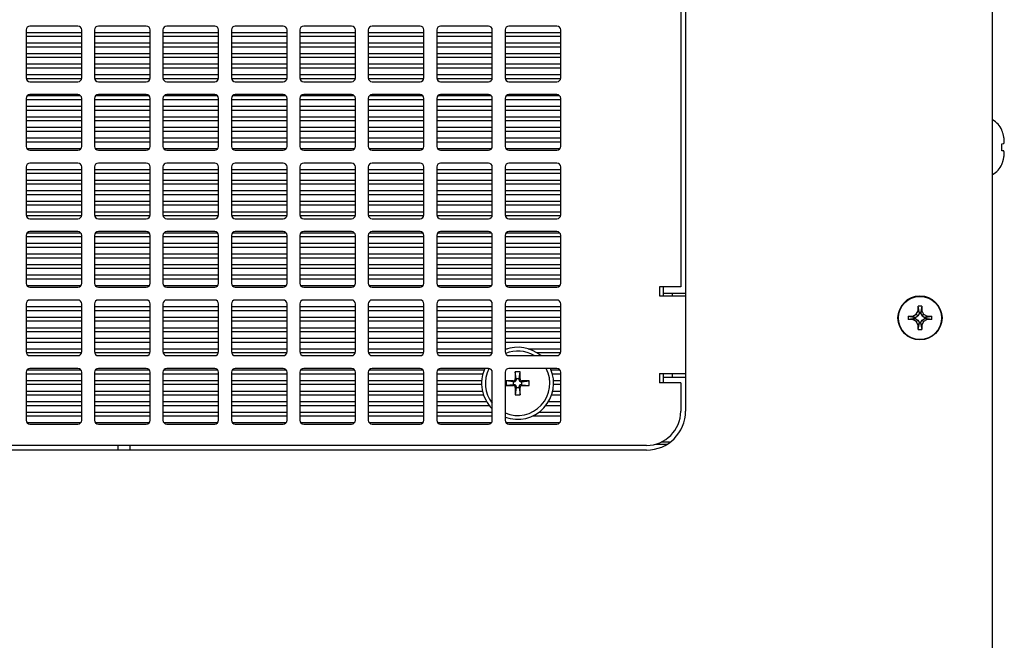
# Model space of a CAD drawing. Header units: inches. Extents: x 0 to 34, y 0 to 22.
# Tile 24 of 116: x 16.4 to 19, y 3.4 to 5. Entities that reach past the tile are written whole.
import ezdxf

# ---------------------------------------------------------------- set-up
doc = ezdxf.new("R2010")
doc.units = ezdxf.units.IN
doc.header["$LTSCALE"] = 1.87
doc.header["$MEASUREMENT"] = 0
doc.layers.get('0').update_dxf_attribs({"linetype": 'CONTINUOUS'})

msp = doc.modelspace()

# ---------------------------------------------------------------- linework, layer by layer
at = {"color": 3, "linetype": 'CONTINUOUS'}
for p, q in [((18.9875, 1.7406), (18.9875, 6.7206)), ((18.1865, 6.2366), (18.1865, 3.9876)), ((18.1279, 4.3118), (18.1279, 4.2878)), ((18.1279, 4.2951), (18.1865, 4.2951)), ((18.1279, 4.0858), (18.1279, 4.0618)), ((18.1279, 4.0763), (18.1865, 4.0763)), ((18.1446, 3.9065), (18.1235, 3.9065)), ((18.1279, 3.9096), (18.1279, 3.9065)), ((18.085, 3.8861), (15.568, 3.8861)), ((16.7069, 3.8861), (16.7069, 3.8983)), ((18.1083, 3.9015), (18.1381, 3.9015))]:
    msp.add_line(p, q, dxfattribs=at)
at = {"color": 7, "linetype": 'CONTINUOUS'}
for p, q in [((18.174, 5.9118), (18.174, 4.3118)), ((16.6015, 4.9913), (16.4765, 4.9913)), ((16.78, 4.9913), (16.655, 4.9913)), ((16.9585, 4.9913), (16.8335, 4.9913)), ((17.137, 4.9913), (17.012, 4.9913)), ((17.3155, 4.9913), (17.1905, 4.9913)), ((17.494, 4.9913), (17.369, 4.9913)), ((17.6725, 4.9913), (17.5475, 4.9913)), ((17.851, 4.9913), (17.726, 4.9913)), ((16.4665, 4.9813), (16.4665, 4.8563)), ((16.4665, 4.9751), (16.6115, 4.9751)), ((16.4665, 4.9651), (16.6115, 4.9651)), ((16.6115, 4.8563), (16.6115, 4.9813)), ((16.645, 4.9813), (16.645, 4.8563)), ((16.645, 4.9751), (16.79, 4.9751)), ((16.645, 4.9651), (16.79, 4.9651)), ((16.79, 4.8563), (16.79, 4.9813)), ((16.8235, 4.9813), (16.8235, 4.8563)), ((16.8235, 4.9751), (16.9685, 4.9751)), ((16.8235, 4.9651), (16.9685, 4.9651)), ((16.9685, 4.8563), (16.9685, 4.9813)), ((17.002, 4.9813), (17.002, 4.8563)), ((17.002, 4.9751), (17.147, 4.9751)), ((17.002, 4.9651), (17.147, 4.9651)), ((17.147, 4.8563), (17.147, 4.9813)), ((17.1805, 4.9813), (17.1805, 4.8563)), ((17.1805, 4.9751), (17.3255, 4.9751)), ((17.1805, 4.9651), (17.3255, 4.9651)), ((17.3255, 4.8563), (17.3255, 4.9813)), ((17.359, 4.9813), (17.359, 4.8563)), ((17.359, 4.9751), (17.504, 4.9751)), ((17.359, 4.9651), (17.504, 4.9651)), ((17.504, 4.8563), (17.504, 4.9813)), ((17.5375, 4.9813), (17.5375, 4.8563)), ((17.5375, 4.9751), (17.6825, 4.9751)), ((17.5375, 4.9651), (17.6825, 4.9651)), ((17.6825, 4.8563), (17.6825, 4.9813)), ((17.716, 4.9813), (17.716, 4.8563)), ((17.716, 4.9751), (17.861, 4.9751)), ((17.716, 4.9651), (17.861, 4.9651)), ((17.861, 4.8563), (17.861, 4.9813)), ((16.4665, 4.9476), (16.6115, 4.9476)), ((16.4665, 4.9376), (16.6115, 4.9376)), ((16.645, 4.9476), (16.79, 4.9476)), ((16.645, 4.9376), (16.79, 4.9376)), ((16.8235, 4.9476), (16.9685, 4.9476)), ((16.8235, 4.9376), (16.9685, 4.9376)), ((17.002, 4.9476), (17.147, 4.9476)), ((17.002, 4.9376), (17.147, 4.9376)), ((17.1805, 4.9476), (17.3255, 4.9476)), ((17.1805, 4.9376), (17.3255, 4.9376)), ((17.359, 4.9476), (17.504, 4.9476)), ((17.359, 4.9376), (17.504, 4.9376)), ((17.5375, 4.9476), (17.6825, 4.9476)), ((17.5375, 4.9376), (17.6825, 4.9376)), ((17.716, 4.9476), (17.861, 4.9476)), ((17.716, 4.9376), (17.861, 4.9376)), ((16.4665, 4.9201), (16.6115, 4.9201)), ((16.4665, 4.9101), (16.6115, 4.9101)), ((16.645, 4.9201), (16.79, 4.9201)), ((16.645, 4.9101), (16.79, 4.9101)), ((16.8235, 4.9201), (16.9685, 4.9201)), ((16.8235, 4.9101), (16.9685, 4.9101)), ((17.002, 4.9201), (17.147, 4.9201)), ((17.002, 4.9101), (17.147, 4.9101)), ((17.1805, 4.9201), (17.3255, 4.9201)), ((17.1805, 4.9101), (17.3255, 4.9101)), ((17.359, 4.9201), (17.504, 4.9201)), ((17.359, 4.9101), (17.504, 4.9101)), ((17.5375, 4.9201), (17.6825, 4.9201)), ((17.5375, 4.9101), (17.6825, 4.9101)), ((17.716, 4.9201), (17.861, 4.9201)), ((17.716, 4.9101), (17.861, 4.9101)), ((16.4665, 4.8926), (16.6115, 4.8926)), ((16.4665, 4.8826), (16.6115, 4.8826)), ((16.645, 4.8926), (16.79, 4.8926)), ((16.645, 4.8826), (16.79, 4.8826)), ((16.8235, 4.8926), (16.9685, 4.8926)), ((16.8235, 4.8826), (16.9685, 4.8826)), ((17.002, 4.8926), (17.147, 4.8926)), ((17.002, 4.8826), (17.147, 4.8826)), ((17.1805, 4.8926), (17.3255, 4.8926)), ((17.1805, 4.8826), (17.3255, 4.8826)), ((17.359, 4.8926), (17.504, 4.8926)), ((17.359, 4.8826), (17.504, 4.8826)), ((17.5375, 4.8926), (17.6825, 4.8926)), ((17.5375, 4.8826), (17.6825, 4.8826)), ((17.716, 4.8926), (17.861, 4.8926)), ((17.716, 4.8826), (17.861, 4.8826)), ((16.4665, 4.8651), (16.6115, 4.8651)), ((16.4665, 4.8551), (16.6115, 4.8551)), ((16.645, 4.8651), (16.79, 4.8651)), ((16.645, 4.8551), (16.79, 4.8551)), ((16.8235, 4.8651), (16.9685, 4.8651)), ((16.8235, 4.8551), (16.9685, 4.8551)), ((17.002, 4.8651), (17.147, 4.8651)), ((17.002, 4.8551), (17.147, 4.8551)), ((17.1805, 4.8651), (17.3255, 4.8651)), ((17.1805, 4.8551), (17.3255, 4.8551)), ((17.359, 4.8651), (17.504, 4.8651)), ((17.359, 4.8551), (17.504, 4.8551)), ((17.5375, 4.8651), (17.6825, 4.8651)), ((17.5375, 4.8551), (17.6825, 4.8551)), ((17.716, 4.8651), (17.861, 4.8651)), ((17.716, 4.8551), (17.861, 4.8551)), ((16.4765, 4.8463), (16.6015, 4.8463)), ((16.655, 4.8463), (16.78, 4.8463)), ((16.8335, 4.8463), (16.9585, 4.8463)), ((17.012, 4.8463), (17.137, 4.8463)), ((17.1905, 4.8463), (17.3155, 4.8463)), ((17.369, 4.8463), (17.494, 4.8463)), ((17.5475, 4.8463), (17.6725, 4.8463)), ((17.726, 4.8463), (17.851, 4.8463)), ((16.4665, 4.8028), (16.4665, 4.6778)), ((16.4697, 4.8101), (16.6083, 4.8101)), ((16.6015, 4.8128), (16.4765, 4.8128)), ((16.6115, 4.6778), (16.6115, 4.8028)), ((16.645, 4.8028), (16.645, 4.6778)), ((16.6482, 4.8101), (16.7868, 4.8101)), ((16.78, 4.8128), (16.655, 4.8128)), ((16.79, 4.6778), (16.79, 4.8028)), ((16.8235, 4.8028), (16.8235, 4.6778)), ((16.8267, 4.8101), (16.9653, 4.8101)), ((16.9585, 4.8128), (16.8335, 4.8128)), ((16.9685, 4.6778), (16.9685, 4.8028)), ((17.002, 4.8028), (17.002, 4.6778)), ((17.0052, 4.8101), (17.1438, 4.8101)), ((17.137, 4.8128), (17.012, 4.8128)), ((17.147, 4.6778), (17.147, 4.8028)), ((17.1805, 4.8028), (17.1805, 4.6778)), ((17.1837, 4.8101), (17.3223, 4.8101)), ((17.3155, 4.8128), (17.1905, 4.8128)), ((17.3255, 4.6778), (17.3255, 4.8028)), ((17.359, 4.8028), (17.359, 4.6778)), ((17.3622, 4.8101), (17.5008, 4.8101)), ((17.494, 4.8128), (17.369, 4.8128)), ((17.504, 4.6778), (17.504, 4.8028)), ((17.5375, 4.8028), (17.5375, 4.6778)), ((17.5407, 4.8101), (17.6793, 4.8101)), ((17.6725, 4.8128), (17.5475, 4.8128)), ((17.6825, 4.6778), (17.6825, 4.8028)), ((17.716, 4.8028), (17.716, 4.6778)), ((17.7192, 4.8101), (17.8578, 4.8101)), ((17.851, 4.8128), (17.726, 4.8128)), ((17.861, 4.6778), (17.861, 4.8028)), ((16.4665, 4.8001), (16.6115, 4.8001)), ((16.4665, 4.7826), (16.6115, 4.7826)), ((16.645, 4.8001), (16.79, 4.8001)), ((16.645, 4.7826), (16.79, 4.7826)), ((16.8235, 4.8001), (16.9685, 4.8001)), ((16.8235, 4.7826), (16.9685, 4.7826)), ((17.002, 4.8001), (17.147, 4.8001)), ((17.002, 4.7826), (17.147, 4.7826)), ((17.1805, 4.8001), (17.3255, 4.8001)), ((17.1805, 4.7826), (17.3255, 4.7826)), ((17.359, 4.8001), (17.504, 4.8001)), ((17.359, 4.7826), (17.504, 4.7826)), ((17.5375, 4.8001), (17.6825, 4.8001)), ((17.5375, 4.7826), (17.6825, 4.7826)), ((17.716, 4.8001), (17.861, 4.8001)), ((17.716, 4.7826), (17.861, 4.7826)), ((16.4665, 4.7726), (16.6115, 4.7726)), ((16.4665, 4.7551), (16.6115, 4.7551)), ((16.645, 4.7726), (16.79, 4.7726)), ((16.645, 4.7551), (16.79, 4.7551)), ((16.8235, 4.7726), (16.9685, 4.7726)), ((16.8235, 4.7551), (16.9685, 4.7551)), ((17.002, 4.7726), (17.147, 4.7726)), ((17.002, 4.7551), (17.147, 4.7551)), ((17.1805, 4.7726), (17.3255, 4.7726)), ((17.1805, 4.7551), (17.3255, 4.7551)), ((17.359, 4.7726), (17.504, 4.7726)), ((17.359, 4.7551), (17.504, 4.7551)), ((17.5375, 4.7726), (17.6825, 4.7726)), ((17.5375, 4.7551), (17.6825, 4.7551)), ((17.716, 4.7726), (17.861, 4.7726)), ((17.716, 4.7551), (17.861, 4.7551)), ((16.4665, 4.7451), (16.6115, 4.7451)), ((16.4665, 4.7276), (16.6115, 4.7276)), ((16.645, 4.7451), (16.79, 4.7451)), ((16.645, 4.7276), (16.79, 4.7276)), ((16.8235, 4.7451), (16.9685, 4.7451)), ((16.8235, 4.7276), (16.9685, 4.7276)), ((17.002, 4.7451), (17.147, 4.7451)), ((17.002, 4.7276), (17.147, 4.7276)), ((17.1805, 4.7451), (17.3255, 4.7451)), ((17.1805, 4.7276), (17.3255, 4.7276)), ((17.359, 4.7451), (17.504, 4.7451)), ((17.359, 4.7276), (17.504, 4.7276)), ((17.5375, 4.7451), (17.6825, 4.7451)), ((17.5375, 4.7276), (17.6825, 4.7276)), ((17.716, 4.7451), (17.861, 4.7451)), ((17.716, 4.7276), (17.861, 4.7276)), ((16.4665, 4.7176), (16.6115, 4.7176)), ((16.4665, 4.7001), (16.6115, 4.7001)), ((16.645, 4.7176), (16.79, 4.7176)), ((16.645, 4.7001), (16.79, 4.7001)), ((16.8235, 4.7176), (16.9685, 4.7176)), ((16.8235, 4.7001), (16.9685, 4.7001)), ((17.002, 4.7176), (17.147, 4.7176)), ((17.002, 4.7001), (17.147, 4.7001)), ((17.1805, 4.7176), (17.3255, 4.7176)), ((17.1805, 4.7001), (17.3255, 4.7001)), ((17.359, 4.7176), (17.504, 4.7176)), ((17.359, 4.7001), (17.504, 4.7001)), ((17.5375, 4.7176), (17.6825, 4.7176)), ((17.5375, 4.7001), (17.6825, 4.7001)), ((17.716, 4.7176), (17.861, 4.7176)), ((17.716, 4.7001), (17.861, 4.7001)), ((19.0115, 4.7195), (19.0115, 4.7205)), ((16.4665, 4.6901), (16.6115, 4.6901)), ((16.645, 4.6901), (16.79, 4.6901)), ((16.8235, 4.6901), (16.9685, 4.6901)), ((17.002, 4.6901), (17.147, 4.6901)), ((17.1805, 4.6901), (17.3255, 4.6901)), ((17.359, 4.6901), (17.504, 4.6901)), ((17.5375, 4.6901), (17.6825, 4.6901)), ((17.716, 4.6901), (17.861, 4.6901)), ((19.0115, 4.6847), (19.0169, 4.6853)), ((19.0115, 4.6665), (19.0115, 4.6847)), ((16.4682, 4.6726), (16.6098, 4.6726)), ((16.4765, 4.6678), (16.6015, 4.6678)), ((16.6467, 4.6726), (16.7883, 4.6726)), ((16.655, 4.6678), (16.78, 4.6678)), ((16.8252, 4.6726), (16.9668, 4.6726)), ((16.8335, 4.6678), (16.9585, 4.6678)), ((17.0037, 4.6726), (17.1453, 4.6726)), ((17.012, 4.6678), (17.137, 4.6678)), ((17.1822, 4.6726), (17.3238, 4.6726)), ((17.1905, 4.6678), (17.3155, 4.6678)), ((17.3607, 4.6726), (17.5023, 4.6726)), ((17.369, 4.6678), (17.494, 4.6678)), ((17.5392, 4.6726), (17.6808, 4.6726)), ((17.5475, 4.6678), (17.6725, 4.6678)), ((17.7177, 4.6726), (17.8593, 4.6726)), ((17.726, 4.6678), (17.851, 4.6678)), ((19.0169, 4.6659), (19.0115, 4.6665)), ((16.4665, 4.6243), (16.4665, 4.4993)), ((16.6015, 4.6343), (16.4765, 4.6343)), ((16.6115, 4.4993), (16.6115, 4.6243)), ((16.645, 4.6243), (16.645, 4.4993)), ((16.78, 4.6343), (16.655, 4.6343)), ((16.79, 4.4993), (16.79, 4.6243)), ((16.8235, 4.6243), (16.8235, 4.4993)), ((16.9585, 4.6343), (16.8335, 4.6343)), ((16.9685, 4.4993), (16.9685, 4.6243)), ((17.002, 4.6243), (17.002, 4.4993)), ((17.137, 4.6343), (17.012, 4.6343)), ((17.147, 4.4993), (17.147, 4.6243)), ((17.1805, 4.6243), (17.1805, 4.4993)), ((17.3155, 4.6343), (17.1905, 4.6343)), ((17.3255, 4.4993), (17.3255, 4.6243)), ((17.359, 4.6243), (17.359, 4.4993)), ((17.494, 4.6343), (17.369, 4.6343)), ((17.504, 4.4993), (17.504, 4.6243)), ((17.5375, 4.6243), (17.5375, 4.4993)), ((17.6725, 4.6343), (17.5475, 4.6343)), ((17.6825, 4.4993), (17.6825, 4.6243)), ((17.716, 4.6243), (17.716, 4.4993)), ((17.851, 4.6343), (17.726, 4.6343)), ((17.861, 4.4993), (17.861, 4.6243)), ((19.0115, 4.6307), (19.0115, 4.6316)), ((16.4665, 4.6176), (16.6115, 4.6176)), ((16.4665, 4.6076), (16.6115, 4.6076)), ((16.645, 4.6176), (16.79, 4.6176)), ((16.645, 4.6076), (16.79, 4.6076)), ((16.8235, 4.6176), (16.9685, 4.6176)), ((16.8235, 4.6076), (16.9685, 4.6076)), ((17.002, 4.6176), (17.147, 4.6176)), ((17.002, 4.6076), (17.147, 4.6076)), ((17.1805, 4.6176), (17.3255, 4.6176)), ((17.1805, 4.6076), (17.3255, 4.6076)), ((17.359, 4.6176), (17.504, 4.6176)), ((17.359, 4.6076), (17.504, 4.6076)), ((17.5375, 4.6176), (17.6825, 4.6176)), ((17.5375, 4.6076), (17.6825, 4.6076)), ((17.716, 4.6176), (17.861, 4.6176)), ((17.716, 4.6076), (17.861, 4.6076)), ((16.4665, 4.5901), (16.6115, 4.5901)), ((16.4665, 4.5801), (16.6115, 4.5801)), ((16.645, 4.5901), (16.79, 4.5901)), ((16.645, 4.5801), (16.79, 4.5801)), ((16.8235, 4.5901), (16.9685, 4.5901)), ((16.8235, 4.5801), (16.9685, 4.5801)), ((17.002, 4.5901), (17.147, 4.5901)), ((17.002, 4.5801), (17.147, 4.5801)), ((17.1805, 4.5901), (17.3255, 4.5901)), ((17.1805, 4.5801), (17.3255, 4.5801)), ((17.359, 4.5901), (17.504, 4.5901)), ((17.359, 4.5801), (17.504, 4.5801)), ((17.5375, 4.5901), (17.6825, 4.5901)), ((17.5375, 4.5801), (17.6825, 4.5801)), ((17.716, 4.5901), (17.861, 4.5901)), ((17.716, 4.5801), (17.861, 4.5801)), ((16.4665, 4.5626), (16.6115, 4.5626)), ((16.4665, 4.5526), (16.6115, 4.5526)), ((16.645, 4.5626), (16.79, 4.5626)), ((16.645, 4.5526), (16.79, 4.5526)), ((16.8235, 4.5626), (16.9685, 4.5626)), ((16.8235, 4.5526), (16.9685, 4.5526)), ((17.002, 4.5626), (17.147, 4.5626)), ((17.002, 4.5526), (17.147, 4.5526)), ((17.1805, 4.5626), (17.3255, 4.5626)), ((17.1805, 4.5526), (17.3255, 4.5526)), ((17.359, 4.5626), (17.504, 4.5626)), ((17.359, 4.5526), (17.504, 4.5526)), ((17.5375, 4.5626), (17.6825, 4.5626)), ((17.5375, 4.5526), (17.6825, 4.5526)), ((17.716, 4.5626), (17.861, 4.5626)), ((17.716, 4.5526), (17.861, 4.5526)), ((16.4665, 4.5351), (16.6115, 4.5351)), ((16.4665, 4.5251), (16.6115, 4.5251)), ((16.645, 4.5351), (16.79, 4.5351)), ((16.645, 4.5251), (16.79, 4.5251)), ((16.8235, 4.5351), (16.9685, 4.5351)), ((16.8235, 4.5251), (16.9685, 4.5251)), ((17.002, 4.5351), (17.147, 4.5351)), ((17.002, 4.5251), (17.147, 4.5251)), ((17.1805, 4.5351), (17.3255, 4.5351)), ((17.1805, 4.5251), (17.3255, 4.5251)), ((17.359, 4.5351), (17.504, 4.5351)), ((17.359, 4.5251), (17.504, 4.5251)), ((17.5375, 4.5351), (17.6825, 4.5351)), ((17.5375, 4.5251), (17.6825, 4.5251)), ((17.716, 4.5351), (17.861, 4.5351)), ((17.716, 4.5251), (17.861, 4.5251)), ((16.4665, 4.5076), (16.6115, 4.5076)), ((16.4665, 4.4976), (16.6115, 4.4976)), ((16.645, 4.5076), (16.79, 4.5076)), ((16.645, 4.4976), (16.79, 4.4976)), ((16.8235, 4.5076), (16.9685, 4.5076)), ((16.8235, 4.4976), (16.9685, 4.4976)), ((17.002, 4.5076), (17.147, 4.5076)), ((17.002, 4.4976), (17.147, 4.4976)), ((17.1805, 4.5076), (17.3255, 4.5076)), ((17.1805, 4.4976), (17.3255, 4.4976)), ((17.359, 4.5076), (17.504, 4.5076)), ((17.359, 4.4976), (17.504, 4.4976)), ((17.5375, 4.5076), (17.6825, 4.5076)), ((17.5375, 4.4976), (17.6825, 4.4976)), ((17.716, 4.5076), (17.861, 4.5076)), ((17.716, 4.4976), (17.861, 4.4976)), ((16.4765, 4.4893), (16.6015, 4.4893)), ((16.655, 4.4893), (16.78, 4.4893)), ((16.8335, 4.4893), (16.9585, 4.4893)), ((17.012, 4.4893), (17.137, 4.4893)), ((17.1905, 4.4893), (17.3155, 4.4893)), ((17.369, 4.4893), (17.494, 4.4893)), ((17.5475, 4.4893), (17.6725, 4.4893)), ((17.726, 4.4893), (17.851, 4.4893)), ((16.4665, 4.4458), (16.4665, 4.3208)), ((16.4692, 4.4526), (16.6088, 4.4526)), ((16.6015, 4.4558), (16.4765, 4.4558)), ((16.6115, 4.3208), (16.6115, 4.4458)), ((16.645, 4.4458), (16.645, 4.3208)), ((16.6477, 4.4526), (16.7873, 4.4526)), ((16.78, 4.4558), (16.655, 4.4558)), ((16.79, 4.3208), (16.79, 4.4458)), ((16.8235, 4.4458), (16.8235, 4.3208)), ((16.8262, 4.4526), (16.9658, 4.4526)), ((16.9585, 4.4558), (16.8335, 4.4558)), ((16.9685, 4.3208), (16.9685, 4.4458)), ((17.002, 4.4458), (17.002, 4.3208)), ((17.0047, 4.4526), (17.1443, 4.4526)), ((17.137, 4.4558), (17.012, 4.4558)), ((17.147, 4.3208), (17.147, 4.4458)), ((17.1805, 4.4458), (17.1805, 4.3208)), ((17.1832, 4.4526), (17.3228, 4.4526)), ((17.3155, 4.4558), (17.1905, 4.4558)), ((17.3255, 4.3208), (17.3255, 4.4458)), ((17.359, 4.4458), (17.359, 4.3208)), ((17.3617, 4.4526), (17.5013, 4.4526)), ((17.494, 4.4558), (17.369, 4.4558)), ((17.504, 4.3208), (17.504, 4.4458)), ((17.5375, 4.4458), (17.5375, 4.3208)), ((17.5402, 4.4526), (17.6798, 4.4526)), ((17.6725, 4.4558), (17.5475, 4.4558)), ((17.6825, 4.3208), (17.6825, 4.4458)), ((17.716, 4.4458), (17.716, 4.3208)), ((17.7187, 4.4526), (17.8583, 4.4526)), ((17.851, 4.4558), (17.726, 4.4558)), ((17.861, 4.3208), (17.861, 4.4458)), ((16.4665, 4.4426), (16.6115, 4.4426)), ((16.4665, 4.4251), (16.6115, 4.4251)), ((16.645, 4.4426), (16.79, 4.4426)), ((16.645, 4.4251), (16.79, 4.4251)), ((16.8235, 4.4426), (16.9685, 4.4426)), ((16.8235, 4.4251), (16.9685, 4.4251)), ((17.002, 4.4426), (17.147, 4.4426)), ((17.002, 4.4251), (17.147, 4.4251)), ((17.1805, 4.4426), (17.3255, 4.4426)), ((17.1805, 4.4251), (17.3255, 4.4251)), ((17.359, 4.4426), (17.504, 4.4426)), ((17.359, 4.4251), (17.504, 4.4251)), ((17.5375, 4.4426), (17.6825, 4.4426)), ((17.5375, 4.4251), (17.6825, 4.4251)), ((17.716, 4.4426), (17.861, 4.4426)), ((17.716, 4.4251), (17.861, 4.4251)), ((16.4665, 4.4151), (16.6115, 4.4151)), ((16.4665, 4.3976), (16.6115, 4.3976)), ((16.645, 4.4151), (16.79, 4.4151)), ((16.645, 4.3976), (16.79, 4.3976)), ((16.8235, 4.4151), (16.9685, 4.4151)), ((16.8235, 4.3976), (16.9685, 4.3976)), ((17.002, 4.4151), (17.147, 4.4151)), ((17.002, 4.3976), (17.147, 4.3976)), ((17.1805, 4.4151), (17.3255, 4.4151)), ((17.1805, 4.3976), (17.3255, 4.3976)), ((17.359, 4.4151), (17.504, 4.4151)), ((17.359, 4.3976), (17.504, 4.3976)), ((17.5375, 4.4151), (17.6825, 4.4151)), ((17.5375, 4.3976), (17.6825, 4.3976)), ((17.716, 4.4151), (17.861, 4.4151)), ((17.716, 4.3976), (17.861, 4.3976)), ((16.4665, 4.3876), (16.6115, 4.3876)), ((16.4665, 4.3701), (16.6115, 4.3701)), ((16.645, 4.3876), (16.79, 4.3876)), ((16.645, 4.3701), (16.79, 4.3701)), ((16.8235, 4.3876), (16.9685, 4.3876)), ((16.8235, 4.3701), (16.9685, 4.3701)), ((17.002, 4.3876), (17.147, 4.3876)), ((17.002, 4.3701), (17.147, 4.3701)), ((17.1805, 4.3876), (17.3255, 4.3876)), ((17.1805, 4.3701), (17.3255, 4.3701)), ((17.359, 4.3876), (17.504, 4.3876)), ((17.359, 4.3701), (17.504, 4.3701)), ((17.5375, 4.3876), (17.6825, 4.3876)), ((17.5375, 4.3701), (17.6825, 4.3701)), ((17.716, 4.3876), (17.861, 4.3876)), ((17.716, 4.3701), (17.861, 4.3701)), ((16.4665, 4.3601), (16.6115, 4.3601)), ((16.4665, 4.3426), (16.6115, 4.3426)), ((16.645, 4.3601), (16.79, 4.3601)), ((16.645, 4.3426), (16.79, 4.3426)), ((16.8235, 4.3601), (16.9685, 4.3601)), ((16.8235, 4.3426), (16.9685, 4.3426)), ((17.002, 4.3601), (17.147, 4.3601)), ((17.002, 4.3426), (17.147, 4.3426)), ((17.1805, 4.3601), (17.3255, 4.3601)), ((17.1805, 4.3426), (17.3255, 4.3426)), ((17.359, 4.3601), (17.504, 4.3601)), ((17.359, 4.3426), (17.504, 4.3426)), ((17.5375, 4.3601), (17.6825, 4.3601)), ((17.5375, 4.3426), (17.6825, 4.3426)), ((17.716, 4.3601), (17.861, 4.3601)), ((17.716, 4.3426), (17.861, 4.3426)), ((16.4665, 4.3326), (16.6115, 4.3326)), ((16.4686, 4.3151), (16.6095, 4.3151)), ((16.645, 4.3326), (16.79, 4.3326)), ((16.6471, 4.3151), (16.788, 4.3151)), ((16.8235, 4.3326), (16.9685, 4.3326)), ((16.8256, 4.3151), (16.9665, 4.3151)), ((17.002, 4.3326), (17.147, 4.3326)), ((17.0041, 4.3151), (17.145, 4.3151)), ((17.1805, 4.3326), (17.3255, 4.3326)), ((17.1826, 4.3151), (17.3235, 4.3151)), ((17.359, 4.3326), (17.504, 4.3326)), ((17.3611, 4.3151), (17.502, 4.3151)), ((17.5375, 4.3326), (17.6825, 4.3326)), ((17.5396, 4.3151), (17.6805, 4.3151)), ((17.716, 4.3326), (17.861, 4.3326)), ((17.7181, 4.3151), (17.859, 4.3151)), ((16.4765, 4.3108), (16.6015, 4.3108)), ((16.655, 4.3108), (16.78, 4.3108)), ((16.8335, 4.3108), (16.9585, 4.3108)), ((17.012, 4.3108), (17.137, 4.3108)), ((17.1905, 4.3108), (17.3155, 4.3108)), ((17.369, 4.3108), (17.494, 4.3108)), ((17.5475, 4.3108), (17.6725, 4.3108)), ((17.726, 4.3108), (17.851, 4.3108)), ((18.174, 4.3118), (18.119, 4.3118)), ((18.119, 4.3118), (18.119, 4.2878)), ((18.1519, 4.2951), (18.1519, 4.2878)), ((16.4665, 4.2673), (16.4665, 4.1423)), ((16.6015, 4.2773), (16.4765, 4.2773)), ((16.6115, 4.1423), (16.6115, 4.2673)), ((16.645, 4.2673), (16.645, 4.1423)), ((16.78, 4.2773), (16.655, 4.2773)), ((16.79, 4.1423), (16.79, 4.2673)), ((16.8235, 4.2673), (16.8235, 4.1423)), ((16.9585, 4.2773), (16.8335, 4.2773)), ((16.9685, 4.1423), (16.9685, 4.2673)), ((17.002, 4.2673), (17.002, 4.1423)), ((17.137, 4.2773), (17.012, 4.2773)), ((17.147, 4.1423), (17.147, 4.2673)), ((17.1805, 4.2673), (17.1805, 4.1423)), ((17.3155, 4.2773), (17.1905, 4.2773)), ((17.3255, 4.1423), (17.3255, 4.2673)), ((17.359, 4.2673), (17.359, 4.1423)), ((17.494, 4.2773), (17.369, 4.2773)), ((17.504, 4.1423), (17.504, 4.2673)), ((17.5375, 4.2673), (17.5375, 4.1423)), ((17.6725, 4.2773), (17.5475, 4.2773)), ((17.6825, 4.1423), (17.6825, 4.2673)), ((17.716, 4.2673), (17.716, 4.1423)), ((17.851, 4.2773), (17.726, 4.2773)), ((17.861, 4.1423), (17.861, 4.2673)), ((18.119, 4.2878), (18.1865, 4.2878)), ((16.4665, 4.2601), (16.6115, 4.2601)), ((16.4665, 4.2501), (16.6115, 4.2501)), ((16.645, 4.2601), (16.79, 4.2601)), ((16.645, 4.2501), (16.79, 4.2501)), ((16.8235, 4.2601), (16.9685, 4.2601)), ((16.8235, 4.2501), (16.9685, 4.2501)), ((17.002, 4.2601), (17.147, 4.2601)), ((17.002, 4.2501), (17.147, 4.2501)), ((17.1805, 4.2601), (17.3255, 4.2601)), ((17.1805, 4.2501), (17.3255, 4.2501)), ((17.359, 4.2601), (17.504, 4.2601)), ((17.359, 4.2501), (17.504, 4.2501)), ((17.5375, 4.2601), (17.6825, 4.2601)), ((17.5375, 4.2501), (17.6825, 4.2501)), ((17.716, 4.2601), (17.861, 4.2601)), ((17.716, 4.2501), (17.861, 4.2501)), ((18.7795, 4.2351), (18.7884, 4.2402)), ((18.7884, 4.2402), (18.7935, 4.2491)), ((18.7884, 4.2402), (18.7926, 4.236)), ((18.7968, 4.2433), (18.7926, 4.236)), ((18.8025, 4.2611), (18.7935, 4.2611)), ((18.7935, 4.2491), (18.7935, 4.2611)), ((18.7967, 4.2431), (18.7935, 4.2611)), ((18.7935, 4.2491), (18.7967, 4.2431)), ((18.7967, 4.2431), (18.7968, 4.2435)), ((18.7993, 4.2435), (18.7968, 4.2435)), ((18.7968, 4.2435), (18.7968, 4.2433)), ((18.7968, 4.2433), (18.7992, 4.2433)), ((18.7993, 4.2435), (18.7992, 4.2433)), ((18.7992, 4.2433), (18.8034, 4.236)), ((18.7994, 4.2431), (18.7993, 4.2435)), ((18.8025, 4.2611), (18.7994, 4.2431)), ((18.8025, 4.2491), (18.7994, 4.2431)), ((18.8025, 4.2611), (18.8025, 4.2491)), ((18.8025, 4.2491), (18.8076, 4.2402)), ((18.8076, 4.2402), (18.8034, 4.236)), ((18.8076, 4.2402), (18.8165, 4.2351)), ((16.4665, 4.2326), (16.6115, 4.2326)), ((16.4665, 4.2226), (16.6115, 4.2226)), ((16.645, 4.2326), (16.79, 4.2326)), ((16.645, 4.2226), (16.79, 4.2226)), ((16.8235, 4.2326), (16.9685, 4.2326)), ((16.8235, 4.2226), (16.9685, 4.2226)), ((17.002, 4.2326), (17.147, 4.2326)), ((17.002, 4.2226), (17.147, 4.2226)), ((17.1805, 4.2326), (17.3255, 4.2326)), ((17.1805, 4.2226), (17.3255, 4.2226)), ((17.359, 4.2326), (17.504, 4.2326)), ((17.359, 4.2226), (17.504, 4.2226)), ((17.5375, 4.2326), (17.6825, 4.2326)), ((17.5375, 4.2226), (17.6825, 4.2226)), ((17.716, 4.2326), (17.861, 4.2326)), ((17.716, 4.2226), (17.861, 4.2226)), ((18.7675, 4.2351), (18.7795, 4.2351)), ((18.7675, 4.2351), (18.7855, 4.2319)), ((18.7675, 4.2351), (18.7675, 4.2261)), ((18.7855, 4.2292), (18.7675, 4.2261)), ((18.7795, 4.2261), (18.7675, 4.2261)), ((18.7795, 4.2351), (18.7855, 4.2319)), ((18.7795, 4.2261), (18.7855, 4.2292)), ((18.7884, 4.221), (18.7795, 4.2261)), ((18.7855, 4.2319), (18.7851, 4.2319)), ((18.7851, 4.2319), (18.7853, 4.2318)), ((18.7851, 4.2319), (18.7851, 4.2293)), ((18.7851, 4.2293), (18.7853, 4.2294)), ((18.7855, 4.2292), (18.7851, 4.2293)), ((18.7853, 4.2318), (18.7926, 4.236)), ((18.7853, 4.2318), (18.7853, 4.2294)), ((18.7853, 4.2294), (18.7926, 4.2252)), ((18.7884, 4.221), (18.7926, 4.2252)), ((18.7935, 4.2121), (18.7884, 4.221)), ((18.7926, 4.2252), (18.7968, 4.2178)), ((18.7935, 4.2121), (18.7967, 4.218)), ((18.7935, 4.2001), (18.7967, 4.218)), ((18.7935, 4.2001), (18.7935, 4.2121)), ((18.7967, 4.218), (18.7968, 4.2177)), ((18.7992, 4.2178), (18.7968, 4.2178)), ((18.7968, 4.2177), (18.7968, 4.2178)), ((18.7968, 4.2177), (18.7993, 4.2177)), ((18.7992, 4.2178), (18.8034, 4.2252)), ((18.7993, 4.2177), (18.7992, 4.2178)), ((18.7994, 4.218), (18.7993, 4.2177)), ((18.8025, 4.2121), (18.7994, 4.218)), ((18.7994, 4.218), (18.8025, 4.2001)), ((18.8076, 4.221), (18.8025, 4.2121)), ((18.8025, 4.2121), (18.8025, 4.2001)), ((18.8034, 4.236), (18.8108, 4.2318)), ((18.8034, 4.2252), (18.8108, 4.2294)), ((18.8076, 4.221), (18.8034, 4.2252)), ((18.8165, 4.2261), (18.8076, 4.221)), ((18.8106, 4.2319), (18.8285, 4.2351)), ((18.8165, 4.2351), (18.8106, 4.2319)), ((18.8106, 4.2319), (18.8109, 4.2319)), ((18.8106, 4.2292), (18.8109, 4.2293)), ((18.8285, 4.2261), (18.8106, 4.2292)), ((18.8165, 4.2261), (18.8106, 4.2292)), ((18.8109, 4.2319), (18.8108, 4.2318)), ((18.8108, 4.2294), (18.8108, 4.2318)), ((18.8109, 4.2293), (18.8108, 4.2294)), ((18.8109, 4.2293), (18.8109, 4.2319)), ((18.8165, 4.2351), (18.8285, 4.2351)), ((18.8285, 4.2261), (18.8165, 4.2261)), ((18.8285, 4.2261), (18.8285, 4.2351)), ((16.4665, 4.2051), (16.6115, 4.2051)), ((16.4665, 4.1951), (16.6115, 4.1951)), ((16.645, 4.2051), (16.79, 4.2051)), ((16.645, 4.1951), (16.79, 4.1951)), ((16.8235, 4.2051), (16.9685, 4.2051)), ((16.8235, 4.1951), (16.9685, 4.1951)), ((17.002, 4.2051), (17.147, 4.2051)), ((17.002, 4.1951), (17.147, 4.1951)), ((17.1805, 4.2051), (17.3255, 4.2051)), ((17.1805, 4.1951), (17.3255, 4.1951)), ((17.359, 4.2051), (17.504, 4.2051)), ((17.359, 4.1951), (17.504, 4.1951)), ((17.5375, 4.2051), (17.6825, 4.2051)), ((17.5375, 4.1951), (17.6825, 4.1951)), ((17.716, 4.2051), (17.861, 4.2051)), ((17.716, 4.1951), (17.861, 4.1951)), ((18.7935, 4.2001), (18.8025, 4.2001)), ((16.4665, 4.1776), (16.6115, 4.1776)), ((16.4665, 4.1676), (16.6115, 4.1676)), ((16.645, 4.1776), (16.79, 4.1776)), ((16.645, 4.1676), (16.79, 4.1676)), ((16.8235, 4.1776), (16.9685, 4.1776)), ((16.8235, 4.1676), (16.9685, 4.1676)), ((17.002, 4.1776), (17.147, 4.1776)), ((17.002, 4.1676), (17.147, 4.1676)), ((17.1805, 4.1776), (17.3255, 4.1776)), ((17.1805, 4.1676), (17.3255, 4.1676)), ((17.359, 4.1776), (17.504, 4.1776)), ((17.359, 4.1676), (17.504, 4.1676)), ((17.5375, 4.1776), (17.6825, 4.1776)), ((17.5375, 4.1676), (17.6825, 4.1676)), ((17.716, 4.1776), (17.861, 4.1776)), ((17.716, 4.1676), (17.861, 4.1676)), ((16.4665, 4.1501), (16.6115, 4.1501)), ((16.467, 4.1401), (16.6111, 4.1401)), ((16.645, 4.1501), (16.79, 4.1501)), ((16.6455, 4.1401), (16.7896, 4.1401)), ((16.8235, 4.1501), (16.9685, 4.1501)), ((16.824, 4.1401), (16.9681, 4.1401)), ((17.002, 4.1501), (17.147, 4.1501)), ((17.0025, 4.1401), (17.1466, 4.1401)), ((17.1805, 4.1501), (17.3255, 4.1501)), ((17.181, 4.1401), (17.3251, 4.1401)), ((17.359, 4.1501), (17.504, 4.1501)), ((17.3595, 4.1401), (17.5036, 4.1401)), ((17.5375, 4.1501), (17.6825, 4.1501)), ((17.538, 4.1401), (17.6821, 4.1401)), ((17.716, 4.1501), (17.7211, 4.1501)), ((17.776, 4.1501), (17.861, 4.1501)), ((17.7975, 4.1401), (17.8606, 4.1401)), ((16.4765, 4.1323), (16.6015, 4.1323)), ((16.655, 4.1323), (16.78, 4.1323)), ((16.8335, 4.1323), (16.9585, 4.1323)), ((17.012, 4.1323), (17.137, 4.1323)), ((17.1905, 4.1323), (17.3155, 4.1323)), ((17.369, 4.1323), (17.494, 4.1323)), ((17.5475, 4.1323), (17.6725, 4.1323)), ((17.726, 4.1323), (17.851, 4.1323)), ((16.4665, 4.0888), (16.4665, 3.9638)), ((16.4665, 4.0851), (16.6115, 4.0851)), ((16.4689, 4.0951), (16.6091, 4.0951)), ((16.6015, 4.0988), (16.4765, 4.0988)), ((16.6115, 3.9638), (16.6115, 4.0888)), ((16.645, 4.0888), (16.645, 3.9638)), ((16.645, 4.0851), (16.79, 4.0851)), ((16.6474, 4.0951), (16.7876, 4.0951)), ((16.78, 4.0988), (16.655, 4.0988)), ((16.79, 3.9638), (16.79, 4.0888)), ((16.8235, 4.0888), (16.8235, 3.9638)), ((16.8235, 4.0851), (16.9685, 4.0851)), ((16.8259, 4.0951), (16.9661, 4.0951)), ((16.9585, 4.0988), (16.8335, 4.0988)), ((16.9685, 3.9638), (16.9685, 4.0888)), ((17.002, 4.0888), (17.002, 3.9638)), ((17.002, 4.0851), (17.147, 4.0851)), ((17.0044, 4.0951), (17.1446, 4.0951)), ((17.137, 4.0988), (17.012, 4.0988)), ((17.147, 3.9638), (17.147, 4.0888)), ((17.1805, 4.0888), (17.1805, 3.9638)), ((17.1805, 4.0851), (17.3255, 4.0851)), ((17.1829, 4.0951), (17.3231, 4.0951)), ((17.3155, 4.0988), (17.1905, 4.0988)), ((17.3255, 3.9638), (17.3255, 4.0888)), ((17.359, 4.0888), (17.359, 3.9638)), ((17.359, 4.0851), (17.504, 4.0851)), ((17.3614, 4.0951), (17.5016, 4.0951)), ((17.494, 4.0988), (17.369, 4.0988)), ((17.504, 3.9638), (17.504, 4.0888)), ((17.5375, 4.0888), (17.5375, 3.9638)), ((17.5375, 4.0851), (17.6583, 4.0851)), ((17.5399, 4.0951), (17.6613, 4.0951)), ((17.6725, 4.0988), (17.5475, 4.0988)), ((17.6825, 3.9638), (17.6825, 4.0888)), ((17.716, 4.0888), (17.716, 3.9638)), ((17.851, 4.0988), (17.726, 4.0988)), ((17.7548, 4.0903), (17.7423, 4.0903)), ((17.7423, 4.0903), (17.7423, 4.0716)), ((17.7448, 4.0716), (17.7423, 4.0903)), ((17.7523, 4.0716), (17.7548, 4.0903)), ((17.7548, 4.0716), (17.7548, 4.0903)), ((17.8358, 4.0951), (17.8586, 4.0951)), ((17.8388, 4.0851), (17.861, 4.0851)), ((17.861, 3.9638), (17.861, 4.0888)), ((18.119, 4.0858), (18.1865, 4.0858)), ((18.119, 4.0858), (18.119, 4.0618)), ((18.1519, 4.0858), (18.1519, 4.0763)), ((16.4665, 4.0676), (16.6115, 4.0676)), ((16.645, 4.0676), (16.79, 4.0676)), ((16.8235, 4.0676), (16.9685, 4.0676)), ((17.002, 4.0676), (17.147, 4.0676)), ((17.1805, 4.0676), (17.3255, 4.0676)), ((17.359, 4.0676), (17.504, 4.0676)), ((17.5375, 4.0676), (17.6552, 4.0676)), ((17.7373, 4.0666), (17.7185, 4.0666)), ((17.7373, 4.0641), (17.7185, 4.0666)), ((17.7185, 4.0666), (17.7185, 4.0541)), ((17.7398, 4.0641), (17.7373, 4.0641)), ((17.7373, 4.0641), (17.7373, 4.0566)), ((17.7523, 4.0716), (17.7448, 4.0716)), ((17.7448, 4.0716), (17.7448, 4.0691)), ((17.7523, 4.0691), (17.7523, 4.0716)), ((17.7598, 4.0641), (17.7573, 4.0641)), ((17.7598, 4.0641), (17.7785, 4.0666)), ((17.7785, 4.0666), (17.7598, 4.0666)), ((17.7598, 4.0566), (17.7598, 4.0641)), ((17.7785, 4.0541), (17.7785, 4.0666)), ((17.8419, 4.0676), (17.861, 4.0676)), ((18.174, 4.0618), (18.119, 4.0618)), ((18.174, 4.0618), (18.174, 3.9873)), ((16.4665, 4.0576), (16.6115, 4.0576)), ((16.4665, 4.0401), (16.6115, 4.0401)), ((16.645, 4.0576), (16.79, 4.0576)), ((16.645, 4.0401), (16.79, 4.0401)), ((16.8235, 4.0576), (16.9685, 4.0576)), ((16.8235, 4.0401), (16.9685, 4.0401)), ((17.002, 4.0576), (17.147, 4.0576)), ((17.002, 4.0401), (17.147, 4.0401)), ((17.1805, 4.0576), (17.3255, 4.0576)), ((17.1805, 4.0401), (17.3255, 4.0401)), ((17.359, 4.0576), (17.504, 4.0576)), ((17.359, 4.0401), (17.504, 4.0401)), ((17.5375, 4.0576), (17.6545, 4.0576)), ((17.5375, 4.0401), (17.657, 4.0401)), ((17.7373, 4.0566), (17.7185, 4.0541)), ((17.7185, 4.0541), (17.7373, 4.0541)), ((17.7373, 4.0566), (17.7398, 4.0566)), ((17.7423, 4.0491), (17.7423, 4.0303)), ((17.7448, 4.0491), (17.7423, 4.0303)), ((17.7448, 4.0516), (17.7448, 4.0491)), ((17.7448, 4.0491), (17.7523, 4.0491)), ((17.7523, 4.0491), (17.7523, 4.0516)), ((17.7523, 4.0491), (17.7548, 4.0303)), ((17.7548, 4.0303), (17.7548, 4.0491)), ((17.7573, 4.0566), (17.7598, 4.0566)), ((17.7598, 4.0566), (17.7785, 4.0541)), ((17.7598, 4.0541), (17.7785, 4.0541)), ((17.8401, 4.0401), (17.861, 4.0401)), ((17.8425, 4.0576), (17.861, 4.0576)), ((16.4665, 4.0301), (16.6115, 4.0301)), ((16.4665, 4.0126), (16.6115, 4.0126)), ((16.645, 4.0301), (16.79, 4.0301)), ((16.645, 4.0126), (16.79, 4.0126)), ((16.8235, 4.0301), (16.9685, 4.0301)), ((16.8235, 4.0126), (16.9685, 4.0126)), ((17.002, 4.0301), (17.147, 4.0301)), ((17.002, 4.0126), (17.147, 4.0126)), ((17.1805, 4.0301), (17.3255, 4.0301)), ((17.1805, 4.0126), (17.3255, 4.0126)), ((17.359, 4.0301), (17.504, 4.0301)), ((17.359, 4.0126), (17.504, 4.0126)), ((17.5375, 4.0301), (17.6598, 4.0301)), ((17.5375, 4.0126), (17.6677, 4.0126)), ((17.7423, 4.0303), (17.7548, 4.0303)), ((17.8293, 4.0126), (17.861, 4.0126)), ((17.8372, 4.0301), (17.861, 4.0301)), ((16.4665, 4.0026), (16.6115, 4.0026)), ((16.4665, 3.9851), (16.6115, 3.9851)), ((16.645, 4.0026), (16.79, 4.0026)), ((16.645, 3.9851), (16.79, 3.9851)), ((16.8235, 4.0026), (16.9685, 4.0026)), ((16.8235, 3.9851), (16.9685, 3.9851)), ((17.002, 4.0026), (17.147, 4.0026)), ((17.002, 3.9851), (17.147, 3.9851)), ((17.1805, 4.0026), (17.3255, 4.0026)), ((17.1805, 3.9851), (17.3255, 3.9851)), ((17.359, 4.0026), (17.504, 4.0026)), ((17.359, 3.9851), (17.504, 3.9851)), ((17.5375, 4.0026), (17.6748, 4.0026)), ((17.5375, 3.9851), (17.6825, 3.9851)), ((17.8048, 3.9851), (17.861, 3.9851)), ((17.8222, 4.0026), (17.861, 4.0026)), ((16.4665, 3.9751), (16.6115, 3.9751)), ((16.4689, 3.9576), (16.6091, 3.9576)), ((16.645, 3.9751), (16.79, 3.9751)), ((16.6474, 3.9576), (16.7876, 3.9576)), ((16.8235, 3.9751), (16.9685, 3.9751)), ((16.8259, 3.9576), (16.9661, 3.9576)), ((17.002, 3.9751), (17.147, 3.9751)), ((17.0044, 3.9576), (17.1446, 3.9576)), ((17.1805, 3.9751), (17.3255, 3.9751)), ((17.1829, 3.9576), (17.3231, 3.9576)), ((17.359, 3.9751), (17.504, 3.9751)), ((17.3614, 3.9576), (17.5016, 3.9576)), ((17.5375, 3.9751), (17.6825, 3.9751)), ((17.5399, 3.9576), (17.6801, 3.9576)), ((17.7184, 3.9576), (17.8586, 3.9576)), ((17.7876, 3.9751), (17.861, 3.9751)), ((16.4765, 3.9538), (16.6015, 3.9538)), ((16.655, 3.9538), (16.78, 3.9538)), ((16.8335, 3.9538), (16.9585, 3.9538)), ((17.012, 3.9538), (17.137, 3.9538)), ((17.1905, 3.9538), (17.3155, 3.9538)), ((17.369, 3.9538), (17.494, 3.9538)), ((17.5475, 3.9538), (17.6725, 3.9538)), ((17.726, 3.9538), (17.851, 3.9538)), ((18.085, 3.8983), (15.568, 3.8983)), ((16.7369, 3.8983), (16.7369, 3.8861))]:
    msp.add_line(p, q, dxfattribs=at)
at = {"color": 3, "linetype": 'CONTINUOUS'}
msp.add_circle((18.798, 4.2306), 0.0575, dxfattribs=at)
at = {"color": 7, "linetype": 'CONTINUOUS'}
msp.add_circle((18.798, 4.2306), 0.0563, dxfattribs=at)
for centre, radius, start, end in [((16.4765, 4.9813), 0.01, 90, 180), ((16.6015, 4.9813), 0.01, 0, 90), ((16.655, 4.9813), 0.01, 90, 180), ((16.78, 4.9813), 0.01, 0, 90), ((16.8335, 4.9813), 0.01, 90, 180), ((16.9585, 4.9813), 0.01, 0, 90), ((17.012, 4.9813), 0.01, 90, 180), ((17.137, 4.9813), 0.01, 0, 90), ((17.1905, 4.9813), 0.01, 90, 180), ((17.3155, 4.9813), 0.01, 0, 90), ((17.369, 4.9813), 0.01, 90, 180), ((17.494, 4.9813), 0.01, 0, 90), ((17.5475, 4.9813), 0.01, 90, 180), ((17.6725, 4.9813), 0.01, 0, 90), ((17.726, 4.9813), 0.01, 90, 180), ((17.851, 4.9813), 0.01, 0, 90), ((16.4765, 4.8563), 0.01, 180, 270), ((16.6015, 4.8563), 0.01, 270, 360), ((16.655, 4.8563), 0.01, 180, 270), ((16.78, 4.8563), 0.01, 270, 360), ((16.8335, 4.8563), 0.01, 180, 270), ((16.9585, 4.8563), 0.01, 270, 360), ((17.012, 4.8563), 0.01, 180, 270), ((17.137, 4.8563), 0.01, 270, 360), ((17.1905, 4.8563), 0.01, 180, 270), ((17.3155, 4.8563), 0.01, 270, 360), ((17.369, 4.8563), 0.01, 180, 270), ((17.494, 4.8563), 0.01, 270, 360), ((17.5475, 4.8563), 0.01, 180, 270), ((17.6725, 4.8563), 0.01, 270, 360), ((17.726, 4.8563), 0.01, 180, 270), ((17.851, 4.8563), 0.01, 270, 360), ((16.4765, 4.8028), 0.01, 90, 180), ((16.6015, 4.8028), 0.01, 0, 90), ((16.655, 4.8028), 0.01, 90, 180), ((16.78, 4.8028), 0.01, 0, 90), ((16.8335, 4.8028), 0.01, 90, 180), ((16.9585, 4.8028), 0.01, 0, 90), ((17.012, 4.8028), 0.01, 90, 180), ((17.137, 4.8028), 0.01, 0, 90), ((17.1905, 4.8028), 0.01, 90, 180), ((17.3155, 4.8028), 0.01, 0, 90), ((17.369, 4.8028), 0.01, 90, 180), ((17.494, 4.8028), 0.01, 0, 90), ((17.5475, 4.8028), 0.01, 90, 180), ((17.6725, 4.8028), 0.01, 0, 90), ((17.726, 4.8028), 0.01, 90, 180), ((17.851, 4.8028), 0.01, 0, 90), ((18.9589, 4.6965), 0.0578, 24.4946, 60.283), ((18.9567, 4.6953), 0.0599, 16.7048, 23.8173), ((18.891, 4.6756), 0.1285, 14.7915, 16.7107), ((18.891, 4.6756), 0.1285, 13.8998, 14.7915), ((18.891, 4.6756), 0.1285, 13.09, 13.8998), ((18.891, 4.6756), 0.1285, 11.595, 13.09), ((18.9232, 4.6864), 0.0948, 8.1183, 9.1196), ((18.9232, 4.6864), 0.0949, 7.7367, 8.1183), ((16.4765, 4.6778), 0.01, 180, 270), ((16.6015, 4.6778), 0.01, 270, 360), ((16.655, 4.6778), 0.01, 180, 270), ((16.78, 4.6778), 0.01, 270, 360), ((16.8335, 4.6778), 0.01, 180, 270), ((16.9585, 4.6778), 0.01, 270, 360), ((17.012, 4.6778), 0.01, 180, 270), ((17.137, 4.6778), 0.01, 270, 360), ((17.1905, 4.6778), 0.01, 180, 270), ((17.3155, 4.6778), 0.01, 270, 360), ((17.369, 4.6778), 0.01, 180, 270), ((17.494, 4.6778), 0.01, 270, 360), ((17.5475, 4.6778), 0.01, 180, 270), ((17.6725, 4.6778), 0.01, 270, 360), ((17.726, 4.6778), 0.01, 180, 270), ((17.851, 4.6778), 0.01, 270, 360), ((18.9813, 4.6949), 0.0368, 344.9401, 346.5985), ((18.9819, 4.6947), 0.0362, 346.6014, 347.2626), ((18.9231, 4.6864), 0.0949, 7.1098, 7.7367), ((18.9823, 4.6946), 0.0358, 347.262, 348.2637), ((18.9231, 4.6864), 0.095, 6.6363, 7.1098), ((18.923, 4.6864), 0.0951, 6.0936, 6.6363), ((18.9827, 4.6945), 0.0354, 348.2641, 349.0722), ((18.9229, 4.6864), 0.0951, 5.5522, 6.0936), ((18.983, 4.6945), 0.0351, 349.0721, 349.9278), ((18.9229, 4.6864), 0.0952, 5.0674, 5.5522), ((18.9834, 4.6944), 0.0347, 349.9277, 350.8355), ((18.9228, 4.6864), 0.0953, 4.4276, 5.0673), ((18.984, 4.6943), 0.034, 351.5906, 352.6418), ((18.9837, 4.6944), 0.0344, 350.8358, 351.591), ((18.9227, 4.6863), 0.0954, 4.0274, 4.4276), ((18.9226, 4.6863), 0.0955, 2.9692, 4.0272), ((18.9847, 4.6942), 0.0334, 353.2527, 354.9187), ((18.9843, 4.6943), 0.0338, 352.6425, 353.2544), ((18.891, 4.6756), 0.1285, 346.9097, 348.405), ((18.9813, 4.6563), 0.0368, 13.4018, 15.0599), ((18.9232, 4.6648), 0.0948, 350.8804, 351.9405), ((18.9819, 4.6564), 0.0362, 12.7514, 13.3989), ((18.9232, 4.6648), 0.0949, 351.9405, 352.3498), ((18.9823, 4.6565), 0.0358, 11.7368, 12.7521), ((18.9231, 4.6648), 0.095, 352.3498, 352.9865), ((18.9827, 4.6566), 0.0354, 10.9437, 11.7363), ((18.9231, 4.6648), 0.095, 352.9865, 353.4795), ((18.983, 4.6567), 0.0351, 10.0726, 10.9438), ((18.923, 4.6648), 0.0951, 353.4795, 354.0175), ((18.9834, 4.6568), 0.0347, 9.1816, 10.0726), ((18.9837, 4.6568), 0.0344, 8.4091, 9.1814), ((18.9229, 4.6648), 0.0952, 354.5636, 355.0338), ((18.9229, 4.6648), 0.0951, 354.0175, 354.5636), ((18.984, 4.6568), 0.034, 7.3758, 8.4095), ((18.9228, 4.6648), 0.0953, 355.0338, 355.6588), ((18.9843, 4.6569), 0.0338, 6.7457, 7.3752), ((18.9847, 4.6569), 0.0334, 5.0813, 6.7474), ((18.9226, 4.6648), 0.0955, 356.0373, 357.0307), ((18.9227, 4.6648), 0.0954, 355.6588, 356.0371), ((16.4765, 4.6243), 0.01, 90, 180), ((16.6015, 4.6243), 0.01, 0, 90), ((16.655, 4.6243), 0.01, 90, 180), ((16.78, 4.6243), 0.01, 0, 90), ((16.8335, 4.6243), 0.01, 90, 180), ((16.9585, 4.6243), 0.01, 0, 90), ((17.012, 4.6243), 0.01, 90, 180), ((17.137, 4.6243), 0.01, 0, 90), ((17.1905, 4.6243), 0.01, 90, 180), ((17.3155, 4.6243), 0.01, 0, 90), ((17.369, 4.6243), 0.01, 90, 180), ((17.494, 4.6243), 0.01, 0, 90), ((17.5475, 4.6243), 0.01, 90, 180), ((17.6725, 4.6243), 0.01, 0, 90), ((17.726, 4.6243), 0.01, 90, 180), ((17.851, 4.6243), 0.01, 0, 90), ((18.9589, 4.6547), 0.0578, 299.717, 335.5054), ((18.957, 4.6557), 0.0596, 336.1709, 338.5474), ((18.9567, 4.6558), 0.0599, 338.5478, 340.9214), ((18.9564, 4.6559), 0.0602, 340.9218, 343.2903), ((18.891, 4.6756), 0.1285, 343.2893, 345.2081), ((18.891, 4.6756), 0.1285, 345.2081, 346.1068), ((18.891, 4.6756), 0.1285, 346.1068, 346.9096), ((16.4765, 4.4993), 0.01, 180, 270), ((16.6015, 4.4993), 0.01, 270, 360), ((16.655, 4.4993), 0.01, 180, 270), ((16.78, 4.4993), 0.01, 270, 360), ((16.8335, 4.4993), 0.01, 180, 270), ((16.9585, 4.4993), 0.01, 270, 360), ((17.012, 4.4993), 0.01, 180, 270), ((17.137, 4.4993), 0.01, 270, 360), ((17.1905, 4.4993), 0.01, 180, 270), ((17.3155, 4.4993), 0.01, 270, 360), ((17.369, 4.4993), 0.01, 180, 270), ((17.494, 4.4993), 0.01, 270, 360), ((17.5475, 4.4993), 0.01, 180, 270), ((17.6725, 4.4993), 0.01, 270, 360), ((17.726, 4.4993), 0.01, 180, 270), ((17.851, 4.4993), 0.01, 270, 360), ((16.4765, 4.4458), 0.01, 90, 180), ((16.6015, 4.4458), 0.01, 0, 90), ((16.655, 4.4458), 0.01, 90, 180), ((16.78, 4.4458), 0.01, 0, 90), ((16.8335, 4.4458), 0.01, 90, 180), ((16.9585, 4.4458), 0.01, 0, 90), ((17.012, 4.4458), 0.01, 90, 180), ((17.137, 4.4458), 0.01, 0, 90), ((17.1905, 4.4458), 0.01, 90, 180), ((17.3155, 4.4458), 0.01, 0, 90), ((17.369, 4.4458), 0.01, 90, 180), ((17.494, 4.4458), 0.01, 0, 90), ((17.5475, 4.4458), 0.01, 90, 180), ((17.6725, 4.4458), 0.01, 0, 90), ((17.726, 4.4458), 0.01, 90, 180), ((17.851, 4.4458), 0.01, 0, 90), ((16.4765, 4.3208), 0.01, 180, 270), ((16.6015, 4.3208), 0.01, 270, 360), ((16.655, 4.3208), 0.01, 180, 270), ((16.78, 4.3208), 0.01, 270, 360), ((16.8335, 4.3208), 0.01, 180, 270), ((16.9585, 4.3208), 0.01, 270, 360), ((17.012, 4.3208), 0.01, 180, 270), ((17.137, 4.3208), 0.01, 270, 360), ((17.1905, 4.3208), 0.01, 180, 270), ((17.3155, 4.3208), 0.01, 270, 360), ((17.369, 4.3208), 0.01, 180, 270), ((17.494, 4.3208), 0.01, 270, 360), ((17.5475, 4.3208), 0.01, 180, 270), ((17.6725, 4.3208), 0.01, 270, 360), ((17.726, 4.3208), 0.01, 180, 270), ((17.851, 4.3208), 0.01, 270, 360), ((16.4765, 4.2673), 0.01, 90, 180), ((16.6015, 4.2673), 0.01, 0, 90), ((16.655, 4.2673), 0.01, 90, 180), ((16.78, 4.2673), 0.01, 0, 90), ((16.8335, 4.2673), 0.01, 90, 180), ((16.9585, 4.2673), 0.01, 0, 90), ((17.012, 4.2673), 0.01, 90, 180), ((17.137, 4.2673), 0.01, 0, 90), ((17.1905, 4.2673), 0.01, 90, 180), ((17.3155, 4.2673), 0.01, 0, 90), ((17.369, 4.2673), 0.01, 90, 180), ((17.494, 4.2673), 0.01, 0, 90), ((17.5475, 4.2673), 0.01, 90, 180), ((17.6725, 4.2673), 0.01, 0, 90), ((17.726, 4.2673), 0.01, 90, 180), ((17.851, 4.2673), 0.01, 0, 90), ((16.4765, 4.1423), 0.01, 180, 270), ((16.6015, 4.1423), 0.01, 270, 360), ((16.655, 4.1423), 0.01, 180, 270), ((16.78, 4.1423), 0.01, 270, 360), ((16.8335, 4.1423), 0.01, 180, 270), ((16.9585, 4.1423), 0.01, 270, 360), ((17.012, 4.1423), 0.01, 180, 270), ((17.137, 4.1423), 0.01, 270, 360), ((17.1905, 4.1423), 0.01, 180, 270), ((17.3155, 4.1423), 0.01, 270, 360), ((17.369, 4.1423), 0.01, 180, 270), ((17.494, 4.1423), 0.01, 270, 360), ((17.5475, 4.1423), 0.01, 180, 270), ((17.6725, 4.1423), 0.01, 270, 360), ((17.7485, 4.0603), 0.094, 50.2107, 110.3177), ((17.726, 4.1423), 0.01, 180, 270), ((17.7485, 4.0603), 0.084, 59.3886, 111.9957), ((17.851, 4.1423), 0.01, 270, 360), ((16.4765, 4.0888), 0.01, 90, 180), ((16.6015, 4.0888), 0.01, 0, 90), ((16.655, 4.0888), 0.01, 90, 180), ((16.78, 4.0888), 0.01, 0, 90), ((16.8335, 4.0888), 0.01, 90, 180), ((16.9585, 4.0888), 0.01, 0, 90), ((17.012, 4.0888), 0.01, 90, 180), ((17.137, 4.0888), 0.01, 0, 90), ((17.1905, 4.0888), 0.01, 90, 180), ((17.3155, 4.0888), 0.01, 0, 90), ((17.369, 4.0888), 0.01, 90, 180), ((17.494, 4.0888), 0.01, 0, 90), ((17.5475, 4.0888), 0.01, 90, 180), ((17.7485, 4.0603), 0.094, 155.7255, 225.2164), ((17.7485, 4.0603), 0.084, 153.1269, 217.9084), ((17.6725, 4.0888), 0.01, 0, 90), ((17.7485, 4.0603), 0.094, 249.6823, 24.2745), ((17.7485, 4.0603), 0.084, 247.1453, 27.4023), ((17.726, 4.0888), 0.01, 90, 180), ((17.851, 4.0888), 0.01, 0, 90), ((18.085, 3.9873), 0.089, 270, 360), ((16.4765, 3.9638), 0.01, 180, 270), ((16.6015, 3.9638), 0.01, 270, 360), ((16.655, 3.9638), 0.01, 180, 270), ((16.78, 3.9638), 0.01, 270, 360), ((16.8335, 3.9638), 0.01, 180, 270), ((16.9585, 3.9638), 0.01, 270, 360), ((17.012, 3.9638), 0.01, 180, 270), ((17.137, 3.9638), 0.01, 270, 360), ((17.1905, 3.9638), 0.01, 180, 270), ((17.3155, 3.9638), 0.01, 270, 360), ((17.369, 3.9638), 0.01, 180, 270), ((17.494, 3.9638), 0.01, 270, 360), ((17.5475, 3.9638), 0.01, 180, 270), ((17.6725, 3.9638), 0.01, 270, 360), ((17.726, 3.9638), 0.01, 180, 270), ((17.851, 3.9638), 0.01, 270, 360)]:
    msp.add_arc(centre, radius, start, end, dxfattribs=at)
at = {"color": 3, "linetype": 'CONTINUOUS'}
msp.add_arc((18.085, 3.9876), 0.1015, 270, 360, dxfattribs=at)
at = {"color": 7, "linetype": 'CONTINUOUS'}
for centre, major_axis, start_param, end_param in [((17.7373, 4.0716), (-0.00355, 0.00355), 2.358733, 3.924453), ((17.7398, 4.0691), (0.00355, -0.00355), -0.78286, 0.78286), ((17.7573, 4.0691), (0.00355, 0.00355), -3.924453, -2.358733), ((17.7598, 4.0716), (0.00355, 0.00355), 2.358733, 3.924453), ((17.7373, 4.0491), (-0.00355, -0.00355), 2.358733, 3.924453), ((17.7398, 4.0516), (0.00355, 0.00355), -0.78286, 0.78286), ((17.7573, 4.0516), (0.00355, -0.00355), 2.358733, 3.924453), ((17.7598, 4.0491), (0.00355, -0.00355), 2.358733, 3.924453)]:
    msp.add_ellipse(centre, major_axis=major_axis, ratio=0.994937, start_param=start_param, end_param=end_param, dxfattribs=at)

doc.saveas('drawing.dxf')
